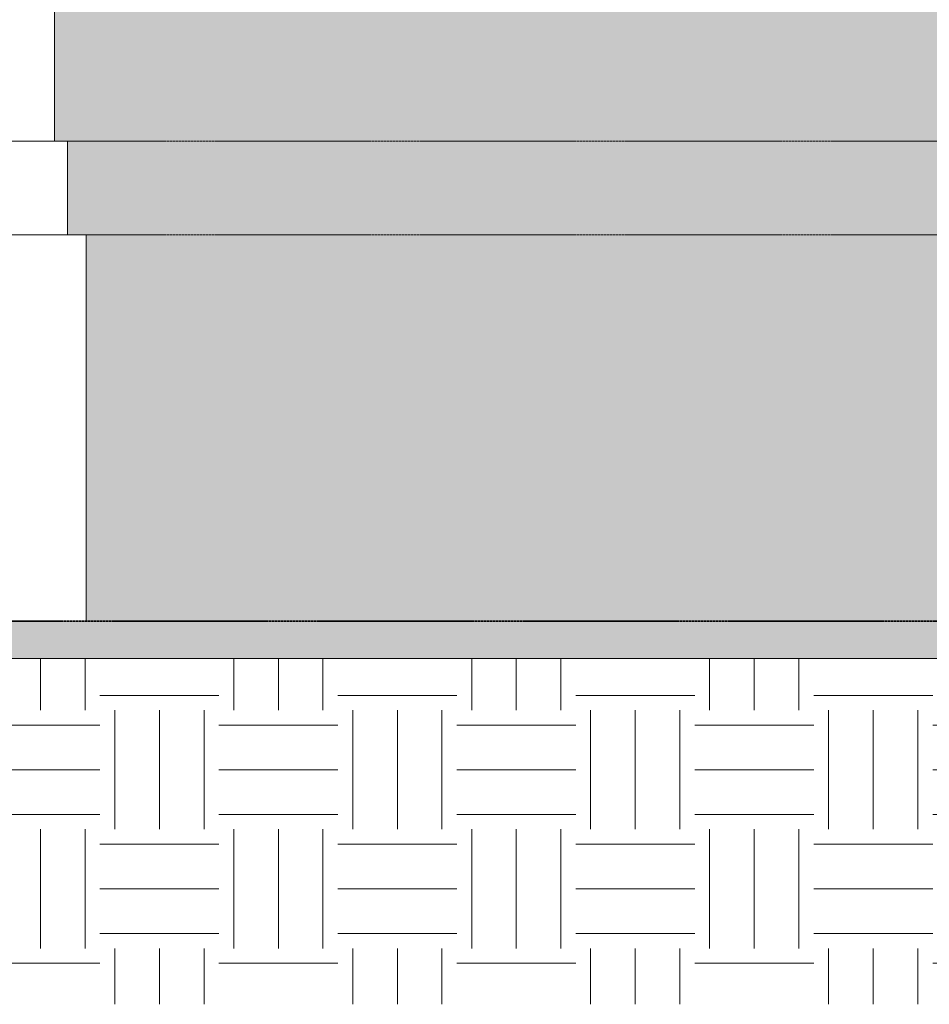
# Model space of a CAD drawing. Header units: millimetres. Extents: x -5210 to 64392, y -2302 to 8822.
# Tile 219 of 256: x 45395 to 47823, y -1022 to 1604. Entities that reach past the tile are written whole.
import ezdxf

# ---------------------------------------------------------------- set-up
doc = ezdxf.new("R2010")
doc.units = ezdxf.units.MM
doc.linetypes.add('_Tracejado médio', pattern=[4, 3, -1])
for name, color, linetype, lineweight in [('A-FLOR', 192, 'Continuous', 25), ('A-FLOR-PATT', 8, 'Continuous', 25), ('A-GENM', 13, 'Continuous', 18), ('A-WALL', 113, 'Continuous', 25)]:
    doc.layers.add(name, color=color, linetype=linetype, lineweight=lineweight)

# ---------------------------------------------------------------- blocks, each defined once
blk = doc.blocks.new('Embasamento - Embasamento-4325691-CORTE D - MANTER _ DEMOLIR')
at = {"layer": 'A-GENM'}
for p, q in [((1318.5, 1280), (6128.5, 1280)), ((6128.5, 1280), (6128.5, 1030)), ((1318.5, 1030), (6178.5, 1030)), ((6178.5, 1030), (6178.5, 0))]:
    blk.add_line(p, q, dxfattribs=at)

msp = doc.modelspace()

# ---------------------------------------------------------------- hatches: boundary and pattern name
at = {"layer": 'A-FLOR-PATT', "lineweight": 18}
msp.add_hatch(color=21, dxfattribs=at).paths.add_polyline_path([(40052.934, -140), (40052.934, -100), (51347.934, -100), (51347.934, 0), (39817.934, 0), (39817.934, -140)], flags=0)
h = msp.add_hatch(dxfattribs=at)
h.set_pattern_fill('FP_4', color=256, style=0, pattern_type=2)
h.set_pattern_definition([(0, (49736.8, 3294.04), (317.5, 317.5), [317.5, -317.5]), (0, (49736.8, 3413.1), (317.5, 317.5), [317.5, -317.5]), (0, (49736.8, 3532.16), (317.5, 317.5), [317.5, -317.5]), (90, (49776.5, 3571.85), (-317.5, 317.5), [317.5, -317.5]), (90, (49895.56, 3571.85), (-317.5, 317.5), [317.5, -317.5]), (90, (50014.63, 3571.85), (-317.5, 317.5), [317.5, -317.5])])
h.paths.add_polyline_path([(40052.934, -1022.147), (51347.934, -1022.147), (51347.934, -100), (40052.934, -100), (40052.934, -140)], flags=0)
at = {"layer": 'A-WALL', "lineweight": 18}
h = msp.add_hatch(color=41, dxfattribs=at)
h.paths.add_polyline_path([(48342.101, 1280), (50217.934, 1280), (50217.934, 1950), (50847.934, 1950), (50847.934, 5173.798), (45489.367, 5173.798), (45489.367, 5322.738), (50847.934, 5322.738), (50847.934, 5328.7), (45487.934, 5328.7), (45487.934, 1280), (47590.991, 1280)], flags=0)
h.paths.add_polyline_path([(48342.101, 1820), (47882.647, 1820), (47882.647, 3630), (49082.647, 3630), (49082.647, 1820)], flags=0)
h.paths.add_polyline_path([(46455.546, 2680), (46455.546, 2780), (46430.546, 2780), (46430.546, 3435), (47300.546, 3435), (47300.546, 2780), (47275.546, 2780), (47275.546, 2680), (47250.546, 2680), (47250.546, 2780), (46480.546, 2780), (46480.546, 2680), (46464.325, 2680)], flags=0)
at = {"layer": 'A-WALL'}
for points in [[(45572.934, 1030), (50217.934, 1030), (50217.934, 1280), (45522.934, 1280), (45522.934, 1030)], [(46088.77, 0), (50217.934, 0), (50217.934, 1030), (45572.934, 1030), (45572.934, 0)]]:
    msp.add_hatch(color=254, dxfattribs=at).paths.add_polyline_path(points, flags=0)

# ---------------------------------------------------------------- linework, layer by layer
at = {"layer": 'A-FLOR', "color": 40, "linetype": '_Tracejado médio', "lineweight": 35}
msp.add_line((51347.934, 0), (39817.934, 0), dxfattribs=at)
at = {"layer": 'A-FLOR', "color": 30, "linetype": '_Tracejado médio', "lineweight": 18}
msp.add_line((40052.934, -100), (51347.934, -100), dxfattribs=at)
at = {"layer": 'A-FLOR', "lineweight": 18}
msp.add_line((51347.934, -100), (40052.934, -100), dxfattribs=at)
at = {"layer": 'A-WALL', "lineweight": 18}
msp.add_line((45487.934, 1280), (45487.934, 5425.206), dxfattribs=at)
at = {"layer": 'A-WALL', "color": 30, "linetype": '_Tracejado médio', "lineweight": 18}
for p, q in [((45522.934, 1280), (50217.934, 1280)), ((50217.934, 1030), (45572.934, 1030))]:
    msp.add_line(p, q, dxfattribs=at)

# ---------------------------------------------------------------- block references
at = {"layer": 'A-GENM'}
msp.add_blockref('Embasamento - Embasamento-4325691-CORTE D - MANTER _ DEMOLIR', (39394.442, 0), dxfattribs=at)

doc.saveas('drawing.dxf')
